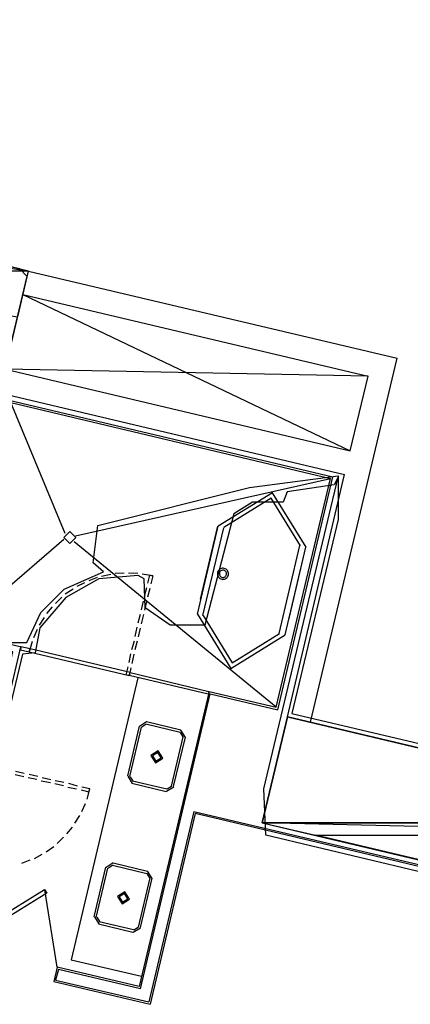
# Model space of a CAD drawing. Header units: feet. Extents: x -79 to 198, y -22 to 181.
# Tile 67 of 203: x 99 to 109, y 36 to 63. Entities that reach past the tile are written whole.
import ezdxf

# ---------------------------------------------------------------- set-up
doc = ezdxf.new("R2010")
doc.units = ezdxf.units.FT
for name, color, linetype in [('A-AREA-COMUN', 252, 'CONTINUOUS'), ('A-AREA-UNIDAD', 30, 'CONTINUOUS'), ('A-LINEA', 7, 'CONTINUOUS'), ('A-MURO-CONCRETO', 8, 'CONTINUOUS')]:
    doc.layers.add(name, color=color, linetype=linetype)

msp = doc.modelspace()

# ---------------------------------------------------------------- linework, layer by layer
at = {"layer": 'A-AREA-COMUN'}
msp.add_lwpolyline([(69.68, 63.36), (98.64, 56.5333), (98.848, 56.32), (96.48, 46.4), (98.272, 45.9733), (98.32, 46.2044), (98.848, 46.2044), (99.232, 47.04), (99.872, 47.68), (100.96, 48.16), (100.672, 48.4089), (100.8, 49.44), (104.992, 50.4889), (107.44, 50.8089), (107.44, 49.6), (106.16, 44.2489), (119.76, 41.0489)], dxfattribs=at)
at = {"layer": 'A-AREA-UNIDAD'}
msp.add_lwpolyline([(116.56, 38.24), (105.44, 40.8889), (105.392, 42.1689), (107.44, 50.7733), (107.328, 50.56), (106.032, 50.3644), (105.92, 50.08), (105.072, 50.08), (104.56, 49.76), (103.76, 46.6844), (102.8, 46.6844), (102.112, 47.1644), (102.08, 47.9644), (101.92, 48.0533), (100.832, 47.9644), (99.92, 47.4489), (99.2, 46.6133), (99.072, 45.92), (98.72, 45.8844), (98, 42.88)], dxfattribs=at)
at = {"layer": 'A-LINEA'}
for p, q in [((98.8933, 56.4578), (109.0667, 54.0578)), ((98.7333, 55.8178), (108.2667, 53.5644)), ((98.7333, 55.8178), (107.7733, 51.4978)), ((106.68, 44.0044), (109.0667, 54.0578)), ((98.2533, 53.7511), (107.7733, 51.4978)), ((108.2667, 53.5644), (98.2533, 53.7511)), ((107.7733, 51.4978), (108.2667, 53.5644)), ((98.0933, 53.0978), (107.6133, 50.8444)), ((98.36, 52.8978), (107.2933, 50.7778)), ((98.4, 52.8311), (107.2267, 50.7378)), ((99.9067, 49.2178), (98.4, 52.8311)), ((106.04, 44.1511), (107.6133, 50.8444)), ((100.1867, 49.1511), (107.2267, 50.7378)), ((105.7333, 44.4178), (107.2267, 50.7378)), ((105.7733, 44.3511), (107.2933, 50.7778)), ((103.7067, 46.9511), (104.28, 49.3778)), ((96.9067, 46.5111), (99.8667, 49.0578)), ((105.7333, 44.4178), (100.1467, 48.9911)), ((105.8133, 46.4578), (106.3867, 48.8844)), ((105.9733, 46.4178), (106.5467, 48.8444)), ((106.08, 46.8311), (106.5467, 48.8444)), ((101.5333, 48.1244), (101.28, 48.1111)), ((101.9067, 48.1111), (101.6533, 48.1244)), ((104.1107, 48.1396), (104.1069, 48.1131)), ((104.1191, 48.1649), (104.1107, 48.1396)), ((104.1318, 48.1885), (104.1191, 48.1649)), ((104.1483, 48.2095), (104.1318, 48.1885)), ((104.1682, 48.2273), (104.1483, 48.2095)), ((104.1627, 48.1273), (104.1602, 48.1101)), ((104.1681, 48.1439), (104.1627, 48.1273)), ((104.1764, 48.1593), (104.1681, 48.1439)), ((104.191, 48.2414), (104.1682, 48.2273)), ((104.1871, 48.1729), (104.1764, 48.1593)), ((104.2002, 48.1846), (104.1871, 48.1729)), ((104.2158, 48.2513), (104.191, 48.2414)), ((104.215, 48.1937), (104.2002, 48.1846)), ((104.2312, 48.2002), (104.215, 48.1937)), ((104.2419, 48.2567), (104.2158, 48.2513)), ((104.2482, 48.2037), (104.2312, 48.2002)), ((104.2687, 48.2575), (104.2419, 48.2567)), ((104.2656, 48.2043), (104.2482, 48.2037)), ((104.2829, 48.2018), (104.2656, 48.2043)), ((104.2951, 48.2537), (104.2687, 48.2575)), ((104.2995, 48.1963), (104.2829, 48.2018)), ((104.3205, 48.2453), (104.2951, 48.2537)), ((104.3148, 48.1881), (104.2995, 48.1963)), ((104.3285, 48.1773), (104.3148, 48.1881)), ((104.344, 48.2327), (104.3205, 48.2453)), ((104.3401, 48.1643), (104.3285, 48.1773)), ((104.3493, 48.1495), (104.3401, 48.1643)), ((104.365, 48.2162), (104.344, 48.2327)), ((104.3558, 48.1333), (104.3493, 48.1495)), ((104.3593, 48.1162), (104.3558, 48.1333)), ((104.3828, 48.1962), (104.365, 48.2162)), ((104.3969, 48.1735), (104.3828, 48.1962)), ((104.4068, 48.1487), (104.3969, 48.1735)), ((104.4123, 48.1225), (104.4068, 48.1487)), ((104.4131, 48.0958), (104.4123, 48.1225)), ((100.44, 47.8578), (100.2267, 47.7511)), ((100.7867, 48.0044), (100.56, 47.9111)), ((101.16, 48.0844), (100.9067, 48.0311)), ((102.32, 48.0444), (102.2667, 47.8311)), ((104.1069, 48.1131), (104.1077, 48.0864)), ((104.1077, 48.0864), (104.1132, 48.0602)), ((104.1132, 48.0602), (104.1231, 48.0354)), ((104.1231, 48.0354), (104.1372, 48.0127)), ((104.1372, 48.0127), (104.155, 47.9927)), ((104.155, 47.9927), (104.176, 47.9762)), ((104.1602, 48.1101), (104.1607, 48.0927)), ((104.1607, 48.0927), (104.1642, 48.0756)), ((104.1642, 48.0756), (104.1707, 48.0594)), ((104.1707, 48.0594), (104.1799, 48.0446)), ((104.176, 47.9762), (104.1995, 47.9635)), ((104.1799, 48.0446), (104.1915, 48.0316)), ((104.1915, 48.0316), (104.2052, 48.0208)), ((104.1995, 47.9635), (104.2249, 47.9552)), ((104.2052, 48.0208), (104.2205, 48.0126)), ((104.2205, 48.0126), (104.2371, 48.0071)), ((104.2249, 47.9552), (104.2513, 47.9514)), ((104.2371, 48.0071), (104.2544, 48.0046)), ((104.2513, 47.9514), (104.2781, 47.9522)), ((104.2544, 48.0046), (104.2718, 48.0051)), ((104.2718, 48.0051), (104.2888, 48.0087)), ((104.2781, 47.9522), (104.3042, 47.9576)), ((104.2888, 48.0087), (104.305, 48.0152)), ((104.3042, 47.9576), (104.329, 47.9675)), ((104.305, 48.0152), (104.3198, 48.0243)), ((104.3198, 48.0243), (104.3329, 48.0359)), ((104.329, 47.9675), (104.3518, 47.9816)), ((104.3329, 48.0359), (104.3436, 48.0496)), ((104.3436, 48.0496), (104.3519, 48.065)), ((104.3518, 47.9816), (104.3717, 47.9994)), ((104.3519, 48.065), (104.3573, 48.0815)), ((104.3573, 48.0815), (104.3598, 48.0988)), ((104.3598, 48.0988), (104.3593, 48.1162)), ((104.3717, 47.9994), (104.3882, 48.0204)), ((104.3882, 48.0204), (104.4009, 48.044)), ((104.4009, 48.044), (104.4093, 48.0693)), ((104.4093, 48.0693), (104.4131, 48.0958)), ((100.12, 47.6844), (99.9067, 47.5378)), ((102.0933, 47.4844), (102.16, 47.7244)), ((102.24, 47.6978), (102.1733, 47.4578)), ((99.8133, 47.4578), (99.64, 47.2844)), ((102.0133, 47.1111), (102.0667, 47.3511)), ((102.1467, 47.3378), (102.0933, 47.0978)), ((99.5467, 47.1911), (99.3867, 47.0044)), ((99.32, 46.8978), (99.1867, 46.6844)), ((101.92, 46.7511), (101.9867, 46.9911)), ((102.0667, 46.9778), (102, 46.7244)), ((96.9067, 46.5111), (98.6933, 46.0844)), ((99.1333, 46.5644), (99.0267, 46.3378)), ((101.84, 46.3778), (101.8933, 46.6311)), ((101.9733, 46.6044), (101.92, 46.3644)), ((98.9867, 46.2311), (98.9067, 45.9511)), ((101.7467, 46.0178), (101.8133, 46.2578)), ((101.8933, 46.2444), (101.8267, 46.0044)), ((97.9067, 42.8044), (98.68, 46.0844)), ((98.9333, 46.0311), (98.68, 46.0844)), ((98.96, 45.9778), (98.96, 45.9778)), ((101.6667, 45.6578), (101.72, 45.8978)), ((101.8, 45.8844), (101.7467, 45.6311)), ((101.9067, 45.2311), (100.0667, 37.4444)), ((101.6933, 45.3778), (103.8667, 44.8578)), ((103.88, 44.8578), (101.9467, 36.7111)), ((101.9867, 36.6444), (103.9067, 44.7911)), ((103.88, 44.8578), (105.7333, 44.4178)), ((103.9067, 44.7911), (105.7733, 44.3511)), ((101.9467, 43.8978), (101.6267, 42.5244)), ((102, 43.8711), (101.68, 42.5111)), ((102.1517, 44.0133), (101.9511, 43.8895)), ((102.1363, 43.9484), (102.016, 43.8741)), ((103.08, 43.7244), (102.1333, 43.9511)), ((103.0933, 43.7911), (102.1467, 44.0178)), ((103.2222, 43.5861), (103.0984, 43.7866)), ((102.84, 42.2444), (103.16, 43.6044)), ((102.8933, 42.2311), (103.2267, 43.5911)), ((103.1573, 43.6014), (103.083, 43.7218)), ((98.52, 42.5644), (98.76, 42.5111)), ((98.7733, 42.5911), (98.5333, 42.6444)), ((98.88, 42.4844), (99.12, 42.4311)), ((99.1467, 42.5111), (98.9067, 42.5644)), ((99.5067, 42.4178), (99.2667, 42.4711)), ((101.6311, 42.5161), (101.755, 42.3156)), ((101.696, 42.5008), (101.7703, 42.3805)), ((99.24, 42.3911), (99.4933, 42.3378)), ((99.6133, 42.3111), (99.8533, 42.2578)), ((99.8667, 42.3378), (99.6267, 42.3911)), ((99.9733, 42.2178), (100.2133, 42.1644)), ((100.24, 42.2444), (100, 42.3111)), ((100.5867, 42.1644), (100.36, 42.2178)), ((100.5067, 41.8844), (100.5867, 42.1644)), ((101.7467, 42.3244), (102.6933, 42.0978)), ((101.76, 42.3911), (102.7067, 42.1644)), ((102.7016, 42.1023), (102.9022, 42.2261)), ((102.717, 42.1671), (102.8373, 42.2414)), ((100.36, 41.5378), (100.4667, 41.7644)), ((100.1733, 41.2178), (100.3067, 41.4311)), ((103.4533, 41.5378), (102.2133, 36.2844)), ((103.4933, 41.4844), (102.2533, 36.2178)), ((103.4533, 41.5378), (117.36, 38.2578)), ((117.32, 38.2044), (103.4933, 41.4844)), ((99.9467, 40.9244), (100.1067, 41.1111)), ((99.68, 40.6578), (99.8533, 40.8311)), ((99.3733, 40.4311), (99.5867, 40.5778)), ((99.0533, 40.2444), (99.2667, 40.3644)), ((98.7067, 40.1111), (98.9333, 40.2044)), ((100.7067, 38.6311), (101.0267, 40.0044)), ((100.76, 38.6178), (101.08, 39.9778)), ((101.2317, 40.12), (101.0311, 39.9961)), ((101.2164, 40.0551), (101.096, 39.9808)), ((101.2133, 40.0578), (102.16, 39.8311)), ((101.2267, 40.1244), (102.1733, 39.8978)), ((102.24, 39.7111), (101.92, 38.3511)), ((102.2933, 39.6978), (101.9733, 38.3378)), ((102.2373, 39.7081), (102.163, 39.8284)), ((102.3022, 39.6927), (102.1784, 39.8933)), ((99.684, 37.2391), (99.3374, 39.3797)), ((100.7111, 38.6361), (100.835, 38.4356)), ((100.776, 38.6208), (100.8503, 38.5005)), ((101.7733, 38.2044), (100.8267, 38.4311)), ((101.7867, 38.2711), (100.84, 38.4978)), ((101.797, 38.2738), (101.9173, 38.3481)), ((101.7816, 38.2089), (101.9822, 38.3327)), ((100.0667, 37.4444), (102.0133, 36.9911)), ((99.68, 37.2444), (99.5867, 36.8444)), ((99.72, 37.1778), (99.64, 36.8844)), ((101.9467, 36.7111), (99.68, 37.2444)), ((101.9867, 36.6444), (99.72, 37.1778)), ((99.5867, 36.8444), (102.2533, 36.2178)), ((99.64, 36.8844), (102.2133, 36.2844))]:
    msp.add_line(p, q, dxfattribs=at)
for points in [[(76.5067, 49.0844), (90.2133, 45.8444), (89.9867, 44.8711), (97.7733, 43.0311), (98.4533, 45.9511), (96.5067, 46.4044), (98.8933, 56.4578), (69.5733, 63.4044), (69.1067, 61.4578), (95.5067, 55.2044), (93.5867, 47.0978), (76.9733, 51.0311), (76.5067, 49.0844)], [(106.5532, 48.8441), (105.627, 50.3443), (104.1268, 49.4181)], [(106.3975, 48.8809), (105.5902, 50.1886), (104.2825, 49.3813)], [(100.2, 49.1044), (100.0333, 49.2711), (99.8667, 49.1044), (100.0333, 48.9378), (100.2, 49.1044)], [(103.64, 47.4044), (104.12, 49.4178), (103.5467, 46.9911)], [(102.1867, 47.8444), (102.24, 48.0711), (102.32, 48.0444), (102.0267, 48.0978)], [(103.5535, 46.9915), (104.4797, 45.4913), (105.9798, 46.4174)], [(103.7092, 46.9546), (104.5165, 45.647), (105.8241, 46.4543)], [(98.9333, 46.0311), (98.68, 46.0844), (98.6667, 46.0044), (98.9067, 45.9511), (98.9333, 46.0311)], [(98.72, 46.0311), (98.72, 46.0311), (98.72, 46.0311)], [(98.88, 45.9911), (98.88, 45.9911), (98.88, 45.9911)], [(101.6933, 45.3778), (98.9333, 46.0311), (98.9067, 45.9511), (101.6667, 45.2978), (101.6933, 45.3778)], [(101.72, 45.5111), (101.6667, 45.2844), (101.5867, 45.3111), (101.64, 45.5378)], [(101.64, 45.3378), (101.64, 45.3378), (101.64, 45.3378)], [(101.6933, 45.3778), (103.8667, 44.8578), (103.8533, 44.7778), (101.6667, 45.2978), (101.6933, 45.3778)], [(101.72, 45.3244), (101.72, 45.3244), (101.72, 45.3244)], [(103.8133, 44.8311), (103.8133, 44.8311), (103.8133, 44.8311)], [(106.04, 44.1511), (105.3467, 41.2311), (119.16, 37.9644), (119.84, 40.8844), (106.04, 44.1511)], [(102.4717, 43.2133), (102.2711, 43.0895), (102.395, 42.8889), (102.5955, 43.0128), (102.4717, 43.2133)], [(102.4625, 43.1744), (102.3101, 43.0803), (102.4042, 42.9278), (102.5566, 43.022), (102.4625, 43.1744)], [(100.3467, 42.1378), (100.56, 42.0844), (100.5867, 42.1644)], [(96.92, 37.8978), (99.3333, 39.3911), (99.4, 39.2844), (96.9867, 37.7911), (96.92, 37.8978)], [(101.475, 38.9956), (101.6755, 39.1194), (101.5517, 39.32), (101.3511, 39.1961), (101.475, 38.9956)], [(101.4842, 39.0345), (101.6366, 39.1286), (101.5425, 39.281), (101.3901, 39.1869), (101.4842, 39.0345)]]:
    msp.add_lwpolyline(points, dxfattribs=at)
at = {"layer": 'A-MURO-CONCRETO'}
for points in [[(77.8, 61.4578), (69.1067, 61.4578), (98.8933, 56.4578), (77.8, 61.4578)], [(69.1067, 61.4578), (98.8933, 56.4578), (90.2, 56.4578), (69.1067, 61.4578), (69.1067, 61.4578)], [(98.8933, 56.4578), (90.2, 56.4578), (98.6, 55.2044), (98.8933, 56.4578)], [(106.04, 44.1511), (118.3733, 41.2311), (105.3467, 41.2311), (106.04, 44.1511), (106.04, 44.1511)], [(105.3467, 41.2311), (106.8133, 40.8844), (119.84, 40.8844), (105.3467, 41.2311)], [(105.3467, 41.2311), (118.3733, 41.2311), (119.84, 40.8844), (105.3467, 41.2311), (105.3467, 41.2311)], [(106.8133, 40.8844), (119.84, 40.8844), (119.16, 37.9644), (106.8133, 40.8844), (106.8133, 40.8844)]]:
    msp.add_lwpolyline(points, dxfattribs=at)

doc.saveas('drawing.dxf')
